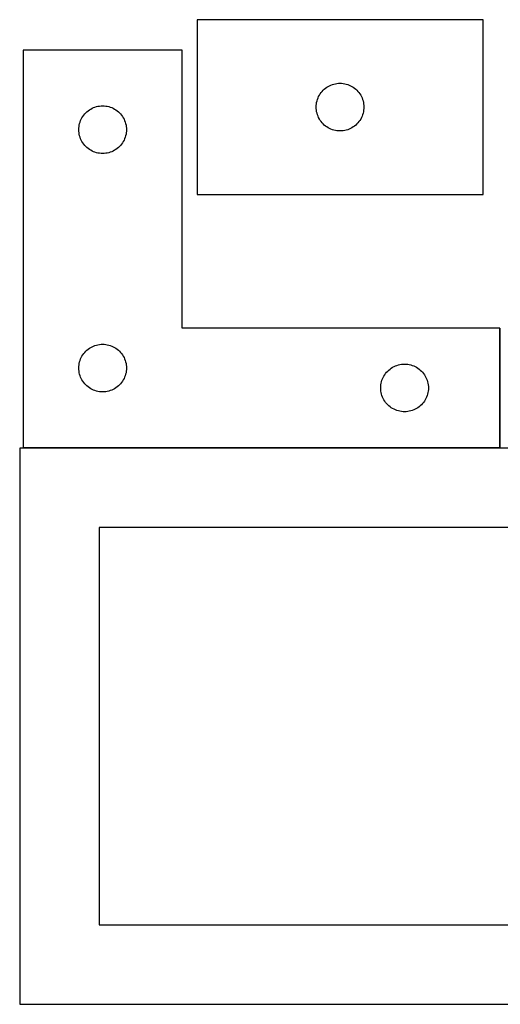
# Model space of a CAD drawing. Header units: millimetres. Extents: x 7 to 1243, y 7 to 2493.
# Tile 11 of 21: x 7 to 188, y 2122 to 2493. Entities that reach past the tile are written whole.
import ezdxf

# ---------------------------------------------------------------- set-up
doc = ezdxf.new("R2010")
doc.units = ezdxf.units.MM
doc.layers.add('COMMON', color=5, linetype='CONTINUOUS', true_color=0x0000ff)
doc.layers.add('CUT', color=7, linetype='CONTINUOUS', true_color=0x000000)

msp = doc.modelspace()

# ---------------------------------------------------------------- linework, layer by layer
at = {"layer": 'COMMON'}
for p, q in [((187.941929, 2331.930532), (187.941929, 2376.930532)), ((187.841928, 2331.830532), (7.841928, 2331.830532))]:
    msp.add_line(p, q, dxfattribs=at)
at = {"layer": 'CUT'}
for p, q in [((181.473933, 2493.448797), (73.473933, 2493.448797)), ((73.473933, 2493.448797), (73.473933, 2427.448797)), ((181.473933, 2427.448797), (181.473933, 2493.448797)), ((67.841928, 2481.930532), (7.841928, 2481.930532)), ((7.841928, 2481.930532), (7.841928, 2331.930532)), ((67.841928, 2376.930532), (67.841928, 2481.930532)), ((122.473801, 2467.932024), (122.973933, 2468.243026)), ((122.973933, 2468.243026), (123.493335, 2468.520652)), ((123.493335, 2468.520652), (124.029782, 2468.763713)), ((124.029782, 2468.763713), (124.580978, 2468.971168)), ((124.580978, 2468.971168), (125.144562, 2469.142129)), ((125.144562, 2469.142129), (125.71812, 2469.275865)), ((125.71812, 2469.275865), (126.299198, 2469.371801)), ((126.299198, 2469.371801), (126.885305, 2469.429527)), ((126.885305, 2469.429527), (127.473933, 2469.448797)), ((127.473933, 2469.448797), (128.062562, 2469.429527)), ((128.062562, 2469.429527), (128.648669, 2469.371801)), ((128.648669, 2469.371801), (129.229746, 2469.275865)), ((129.229746, 2469.275865), (129.803305, 2469.142129)), ((129.803305, 2469.142129), (130.366889, 2468.971168)), ((130.366889, 2468.971168), (130.918084, 2468.763713)), ((130.918084, 2468.763713), (131.454532, 2468.520652)), ((131.454532, 2468.520652), (131.973933, 2468.243026)), ((131.973933, 2468.243026), (132.474065, 2467.932024)), ((119.402079, 2464.429395), (119.679705, 2464.948797)), ((119.679705, 2464.948797), (119.990707, 2465.448929)), ((119.990707, 2465.448929), (120.333753, 2465.92765)), ((120.333753, 2465.92765), (120.707375, 2466.382909)), ((120.707375, 2466.382909), (121.109972, 2466.812758)), ((121.109972, 2466.812758), (121.539821, 2467.215355)), ((121.539821, 2467.215355), (121.995081, 2467.588977)), ((121.995081, 2467.588977), (122.473801, 2467.932024)), ((132.474065, 2467.932024), (132.952786, 2467.588977)), ((132.952786, 2467.588977), (133.408046, 2467.215355)), ((133.408046, 2467.215355), (133.837894, 2466.812758)), ((133.837894, 2466.812758), (134.240492, 2466.382909)), ((134.240492, 2466.382909), (134.614113, 2465.92765)), ((134.614113, 2465.92765), (134.95716, 2465.448929)), ((134.95716, 2465.448929), (135.268162, 2464.948797)), ((135.268162, 2464.948797), (135.545788, 2464.429395)), ((36.086115, 2460.7576), (36.667192, 2460.853536)), ((36.667192, 2460.853536), (37.253299, 2460.911263)), ((37.253299, 2460.911263), (37.841928, 2460.930532)), ((37.841928, 2460.930532), (38.430556, 2460.911263)), ((38.430556, 2460.911263), (39.016663, 2460.853536)), ((39.016663, 2460.853536), (39.597741, 2460.7576)), ((118.473933, 2460.448797), (118.493203, 2461.037425)), ((118.493203, 2461.037425), (118.55093, 2461.623533)), ((118.55093, 2461.623533), (118.646866, 2462.20461)), ((118.646866, 2462.20461), (118.780601, 2462.778168)), ((118.780601, 2462.778168), (118.951562, 2463.341752)), ((118.951562, 2463.341752), (119.159018, 2463.892948)), ((119.159018, 2463.892948), (119.402079, 2464.429395)), ((135.545788, 2464.429395), (135.788849, 2463.892948)), ((135.788849, 2463.892948), (135.996305, 2463.341752)), ((135.996305, 2463.341752), (136.167266, 2462.778168)), ((136.167266, 2462.778168), (136.301001, 2462.20461)), ((136.301001, 2462.20461), (136.396937, 2461.623533)), ((136.396937, 2461.623533), (136.454664, 2461.037425)), ((136.454664, 2461.037425), (136.473933, 2460.448797)), ((30.358701, 2456.930664), (30.701748, 2457.409385)), ((30.701748, 2457.409385), (31.075369, 2457.864645)), ((31.075369, 2457.864645), (31.477967, 2458.294493)), ((31.477967, 2458.294493), (31.907815, 2458.697091)), ((31.907815, 2458.697091), (32.363075, 2459.070712)), ((32.363075, 2459.070712), (32.841796, 2459.413759)), ((32.841796, 2459.413759), (33.341928, 2459.724761)), ((33.341928, 2459.724761), (33.861329, 2460.002387)), ((33.861329, 2460.002387), (34.397777, 2460.245448)), ((34.397777, 2460.245448), (34.948972, 2460.452904)), ((34.948972, 2460.452904), (35.512556, 2460.623865)), ((35.512556, 2460.623865), (36.086115, 2460.7576)), ((39.597741, 2460.7576), (40.171299, 2460.623865)), ((40.171299, 2460.623865), (40.734883, 2460.452904)), ((40.734883, 2460.452904), (41.286079, 2460.245448)), ((41.286079, 2460.245448), (41.822526, 2460.002387)), ((41.822526, 2460.002387), (42.341928, 2459.724761)), ((42.341928, 2459.724761), (42.84206, 2459.413759)), ((42.84206, 2459.413759), (43.32078, 2459.070712)), ((43.32078, 2459.070712), (43.77604, 2458.697091)), ((43.77604, 2458.697091), (44.205889, 2458.294493)), ((44.205889, 2458.294493), (44.608486, 2457.864645)), ((44.608486, 2457.864645), (44.982108, 2457.409385)), ((44.982108, 2457.409385), (45.325154, 2456.930664)), ((118.493203, 2459.860169), (118.473933, 2460.448797)), ((118.55093, 2459.274061), (118.493203, 2459.860169)), ((118.646866, 2458.692984), (118.55093, 2459.274061)), ((118.780601, 2458.119426), (118.646866, 2458.692984)), ((118.951562, 2457.555842), (118.780601, 2458.119426)), ((119.159018, 2457.004646), (118.951562, 2457.555842)), ((135.996305, 2457.555842), (135.788849, 2457.004646)), ((136.167266, 2458.119426), (135.996305, 2457.555842)), ((136.301001, 2458.692984), (136.167266, 2458.119426)), ((136.396937, 2459.274061), (136.301001, 2458.692984)), ((136.454664, 2459.860169), (136.396937, 2459.274061)), ((136.473933, 2460.448797), (136.454664, 2459.860169)), ((28.918924, 2453.105268), (29.01486, 2453.686345)), ((29.01486, 2453.686345), (29.148595, 2454.259904)), ((29.148595, 2454.259904), (29.319556, 2454.823488)), ((29.319556, 2454.823488), (29.527012, 2455.374683)), ((29.527012, 2455.374683), (29.770073, 2455.911131)), ((29.770073, 2455.911131), (30.047699, 2456.430532)), ((30.047699, 2456.430532), (30.358701, 2456.930664)), ((45.325154, 2456.930664), (45.636156, 2456.430532)), ((45.636156, 2456.430532), (45.913782, 2455.911131)), ((45.913782, 2455.911131), (46.156843, 2455.374683)), ((46.156843, 2455.374683), (46.364299, 2454.823488)), ((46.364299, 2454.823488), (46.53526, 2454.259904)), ((46.53526, 2454.259904), (46.668995, 2453.686345)), ((46.668995, 2453.686345), (46.764931, 2453.105268)), ((119.402079, 2456.468199), (119.159018, 2457.004646)), ((119.679705, 2455.948797), (119.402079, 2456.468199)), ((119.990707, 2455.448665), (119.679705, 2455.948797)), ((120.333753, 2454.969944), (119.990707, 2455.448665)), ((120.707375, 2454.514685), (120.333753, 2454.969944)), ((121.109972, 2454.084836), (120.707375, 2454.514685)), ((121.539821, 2453.682239), (121.109972, 2454.084836)), ((121.995081, 2453.308617), (121.539821, 2453.682239)), ((133.408046, 2453.682239), (132.952786, 2453.308617)), ((133.837894, 2454.084836), (133.408046, 2453.682239)), ((134.240492, 2454.514685), (133.837894, 2454.084836)), ((134.614113, 2454.969944), (134.240492, 2454.514685)), ((134.95716, 2455.448665), (134.614113, 2454.969944)), ((135.268162, 2455.948797), (134.95716, 2455.448665)), ((135.545788, 2456.468199), (135.268162, 2455.948797)), ((135.788849, 2457.004646), (135.545788, 2456.468199)), ((28.841928, 2451.930532), (28.861197, 2452.519161)), ((28.861197, 2451.341904), (28.841928, 2451.930532)), ((28.861197, 2452.519161), (28.918924, 2453.105268)), ((28.918924, 2450.755797), (28.861197, 2451.341904)), ((29.01486, 2450.174719), (28.918924, 2450.755797)), ((29.148595, 2449.601161), (29.01486, 2450.174719)), ((46.668995, 2450.174719), (46.53526, 2449.601161)), ((46.764931, 2450.755797), (46.668995, 2450.174719)), ((46.764931, 2453.105268), (46.822658, 2452.519161)), ((46.822658, 2451.341904), (46.764931, 2450.755797)), ((46.822658, 2452.519161), (46.841928, 2451.930532)), ((46.841928, 2451.930532), (46.822658, 2451.341904)), ((122.473801, 2452.965571), (121.995081, 2453.308617)), ((122.973933, 2452.654568), (122.473801, 2452.965571)), ((123.493335, 2452.376942), (122.973933, 2452.654568)), ((124.029782, 2452.133881), (123.493335, 2452.376942)), ((124.580978, 2451.926426), (124.029782, 2452.133881)), ((125.144562, 2451.755465), (124.580978, 2451.926426)), ((125.71812, 2451.62173), (125.144562, 2451.755465)), ((126.299198, 2451.525793), (125.71812, 2451.62173)), ((126.885305, 2451.468067), (126.299198, 2451.525793)), ((127.473933, 2451.448797), (126.885305, 2451.468067)), ((128.062562, 2451.468067), (127.473933, 2451.448797)), ((128.648669, 2451.525793), (128.062562, 2451.468067)), ((129.229746, 2451.62173), (128.648669, 2451.525793)), ((129.803305, 2451.755465), (129.229746, 2451.62173)), ((130.366889, 2451.926426), (129.803305, 2451.755465)), ((130.918084, 2452.133881), (130.366889, 2451.926426)), ((131.454532, 2452.376942), (130.918084, 2452.133881)), ((131.973933, 2452.654568), (131.454532, 2452.376942)), ((132.474065, 2452.965571), (131.973933, 2452.654568)), ((132.952786, 2453.308617), (132.474065, 2452.965571)), ((29.319556, 2449.037577), (29.148595, 2449.601161)), ((29.527012, 2448.486381), (29.319556, 2449.037577)), ((29.770073, 2447.949934), (29.527012, 2448.486381)), ((30.047699, 2447.430532), (29.770073, 2447.949934)), ((30.358701, 2446.9304), (30.047699, 2447.430532)), ((30.701748, 2446.451679), (30.358701, 2446.9304)), ((31.075369, 2445.99642), (30.701748, 2446.451679)), ((31.477967, 2445.566571), (31.075369, 2445.99642)), ((44.608486, 2445.99642), (44.205889, 2445.566571)), ((44.982108, 2446.451679), (44.608486, 2445.99642)), ((45.325154, 2446.9304), (44.982108, 2446.451679)), ((45.636156, 2447.430532), (45.325154, 2446.9304)), ((45.913782, 2447.949934), (45.636156, 2447.430532)), ((46.156843, 2448.486381), (45.913782, 2447.949934)), ((46.364299, 2449.037577), (46.156843, 2448.486381)), ((46.53526, 2449.601161), (46.364299, 2449.037577)), ((31.907815, 2445.163974), (31.477967, 2445.566571)), ((32.363075, 2444.790352), (31.907815, 2445.163974)), ((32.841796, 2444.447306), (32.363075, 2444.790352)), ((33.341928, 2444.136304), (32.841796, 2444.447306)), ((33.861329, 2443.858678), (33.341928, 2444.136304)), ((34.397777, 2443.615617), (33.861329, 2443.858678)), ((34.948972, 2443.408161), (34.397777, 2443.615617)), ((35.512556, 2443.2372), (34.948972, 2443.408161)), ((36.086115, 2443.103465), (35.512556, 2443.2372)), ((36.667192, 2443.007529), (36.086115, 2443.103465)), ((37.253299, 2442.949802), (36.667192, 2443.007529)), ((37.841928, 2442.930532), (37.253299, 2442.949802)), ((38.430556, 2442.949802), (37.841928, 2442.930532)), ((39.016663, 2443.007529), (38.430556, 2442.949802)), ((39.597741, 2443.103465), (39.016663, 2443.007529)), ((40.171299, 2443.2372), (39.597741, 2443.103465)), ((40.734883, 2443.408161), (40.171299, 2443.2372)), ((41.286079, 2443.615617), (40.734883, 2443.408161)), ((41.822526, 2443.858678), (41.286079, 2443.615617)), ((42.341928, 2444.136304), (41.822526, 2443.858678)), ((42.84206, 2444.447306), (42.341928, 2444.136304)), ((43.32078, 2444.790352), (42.84206, 2444.447306)), ((43.77604, 2445.163974), (43.32078, 2444.790352)), ((44.205889, 2445.566571), (43.77604, 2445.163974)), ((73.473933, 2427.448797), (181.473933, 2427.448797)), ((187.841928, 2376.930532), (67.841928, 2376.930532)), ((187.841928, 2331.930532), (187.841928, 2376.930532)), ((30.701748, 2367.409385), (31.075369, 2367.864645)), ((31.075369, 2367.864645), (31.477967, 2368.294493)), ((31.477967, 2368.294493), (31.907815, 2368.697091)), ((31.907815, 2368.697091), (32.363075, 2369.070712)), ((32.363075, 2369.070712), (32.841796, 2369.413759)), ((32.841796, 2369.413759), (33.341928, 2369.724761)), ((33.341928, 2369.724761), (33.861329, 2370.002387)), ((33.861329, 2370.002387), (34.397777, 2370.245448)), ((34.397777, 2370.245448), (34.948972, 2370.452904)), ((34.948972, 2370.452904), (35.512556, 2370.623865)), ((35.512556, 2370.623865), (36.086115, 2370.7576)), ((36.086115, 2370.7576), (36.667192, 2370.853536)), ((36.667192, 2370.853536), (37.253299, 2370.911263)), ((37.253299, 2370.911263), (37.841928, 2370.930532)), ((37.841928, 2370.930532), (38.430556, 2370.911263)), ((38.430556, 2370.911263), (39.016663, 2370.853536)), ((39.016663, 2370.853536), (39.597741, 2370.7576)), ((39.597741, 2370.7576), (40.171299, 2370.623865)), ((40.171299, 2370.623865), (40.734883, 2370.452904)), ((40.734883, 2370.452904), (41.286079, 2370.245448)), ((41.286079, 2370.245448), (41.822526, 2370.002387)), ((41.822526, 2370.002387), (42.341928, 2369.724761)), ((42.341928, 2369.724761), (42.84206, 2369.413759)), ((42.84206, 2369.413759), (43.32078, 2369.070712)), ((43.32078, 2369.070712), (43.77604, 2368.697091)), ((43.77604, 2368.697091), (44.205889, 2368.294493)), ((44.205889, 2368.294493), (44.608486, 2367.864645)), ((44.608486, 2367.864645), (44.982108, 2367.409385)), ((29.01486, 2363.686345), (29.148595, 2364.259904)), ((29.148595, 2364.259904), (29.319556, 2364.823488)), ((29.319556, 2364.823488), (29.527012, 2365.374683)), ((29.527012, 2365.374683), (29.770073, 2365.911131)), ((29.770073, 2365.911131), (30.047699, 2366.430532)), ((30.047699, 2366.430532), (30.358701, 2366.930664)), ((30.358701, 2366.930664), (30.701748, 2367.409385)), ((44.982108, 2367.409385), (45.325154, 2366.930664)), ((45.325154, 2366.930664), (45.636156, 2366.430532)), ((45.636156, 2366.430532), (45.913782, 2365.911131)), ((45.913782, 2365.911131), (46.156843, 2365.374683)), ((46.156843, 2365.374683), (46.364299, 2364.823488)), ((46.364299, 2364.823488), (46.53526, 2364.259904)), ((46.53526, 2364.259904), (46.668995, 2363.686345)), ((28.841928, 2361.930532), (28.861197, 2362.519161)), ((28.861197, 2361.341904), (28.841928, 2361.930532)), ((28.861197, 2362.519161), (28.918924, 2363.105268)), ((28.918924, 2360.755797), (28.861197, 2361.341904)), ((28.918924, 2363.105268), (29.01486, 2363.686345)), ((29.01486, 2360.174719), (28.918924, 2360.755797)), ((46.668995, 2363.686345), (46.764931, 2363.105268)), ((46.764931, 2360.755797), (46.668995, 2360.174719)), ((46.764931, 2363.105268), (46.822658, 2362.519161)), ((46.822658, 2361.341904), (46.764931, 2360.755797)), ((46.822658, 2362.519161), (46.841928, 2361.930532)), ((46.841928, 2361.930532), (46.822658, 2361.341904)), ((145.075369, 2360.364645), (145.477967, 2360.794493)), ((145.477967, 2360.794493), (145.907815, 2361.197091)), ((145.907815, 2361.197091), (146.363075, 2361.570712)), ((146.363075, 2361.570712), (146.841796, 2361.913759)), ((146.841796, 2361.913759), (147.341928, 2362.224761)), ((147.341928, 2362.224761), (147.861329, 2362.502387)), ((147.861329, 2362.502387), (148.397777, 2362.745448)), ((148.397777, 2362.745448), (148.948972, 2362.952904)), ((148.948972, 2362.952904), (149.512556, 2363.123865)), ((149.512556, 2363.123865), (150.086115, 2363.2576)), ((150.086115, 2363.2576), (150.667192, 2363.353536)), ((150.667192, 2363.353536), (151.253299, 2363.411263)), ((151.253299, 2363.411263), (151.841928, 2363.430532)), ((151.841928, 2363.430532), (152.430556, 2363.411263)), ((152.430556, 2363.411263), (153.016663, 2363.353536)), ((153.016663, 2363.353536), (153.597741, 2363.2576)), ((153.597741, 2363.2576), (154.171299, 2363.123865)), ((154.171299, 2363.123865), (154.734883, 2362.952904)), ((154.734883, 2362.952904), (155.286079, 2362.745448)), ((155.286079, 2362.745448), (155.822526, 2362.502387)), ((155.822526, 2362.502387), (156.341928, 2362.224761)), ((156.341928, 2362.224761), (156.84206, 2361.913759)), ((156.84206, 2361.913759), (157.32078, 2361.570712)), ((157.32078, 2361.570712), (157.77604, 2361.197091)), ((157.77604, 2361.197091), (158.205889, 2360.794493)), ((158.205889, 2360.794493), (158.608486, 2360.364645)), ((29.148595, 2359.601161), (29.01486, 2360.174719)), ((29.319556, 2359.037577), (29.148595, 2359.601161)), ((29.527012, 2358.486381), (29.319556, 2359.037577)), ((29.770073, 2357.949934), (29.527012, 2358.486381)), ((30.047699, 2357.430532), (29.770073, 2357.949934)), ((30.358701, 2356.9304), (30.047699, 2357.430532)), ((30.701748, 2356.451679), (30.358701, 2356.9304)), ((45.325154, 2356.9304), (44.982108, 2356.451679)), ((45.636156, 2357.430532), (45.325154, 2356.9304)), ((45.913782, 2357.949934), (45.636156, 2357.430532)), ((46.156843, 2358.486381), (45.913782, 2357.949934)), ((46.364299, 2359.037577), (46.156843, 2358.486381)), ((46.53526, 2359.601161), (46.364299, 2359.037577)), ((46.668995, 2360.174719), (46.53526, 2359.601161)), ((143.01486, 2356.186345), (143.148595, 2356.759904)), ((143.148595, 2356.759904), (143.319556, 2357.323488)), ((143.319556, 2357.323488), (143.527012, 2357.874683)), ((143.527012, 2357.874683), (143.770073, 2358.411131)), ((143.770073, 2358.411131), (144.047699, 2358.930532)), ((144.047699, 2358.930532), (144.358701, 2359.430664)), ((144.358701, 2359.430664), (144.701748, 2359.909385)), ((144.701748, 2359.909385), (145.075369, 2360.364645)), ((158.608486, 2360.364645), (158.982108, 2359.909385)), ((158.982108, 2359.909385), (159.325154, 2359.430664)), ((159.325154, 2359.430664), (159.636156, 2358.930532)), ((159.636156, 2358.930532), (159.913782, 2358.411131)), ((159.913782, 2358.411131), (160.156843, 2357.874683)), ((160.156843, 2357.874683), (160.364299, 2357.323488)), ((160.364299, 2357.323488), (160.53526, 2356.759904)), ((160.53526, 2356.759904), (160.668995, 2356.186345)), ((31.075369, 2355.99642), (30.701748, 2356.451679)), ((31.477967, 2355.566571), (31.075369, 2355.99642)), ((31.907815, 2355.163974), (31.477967, 2355.566571)), ((32.363075, 2354.790352), (31.907815, 2355.163974)), ((32.841796, 2354.447306), (32.363075, 2354.790352)), ((33.341928, 2354.136304), (32.841796, 2354.447306)), ((33.861329, 2353.858678), (33.341928, 2354.136304)), ((34.397777, 2353.615617), (33.861329, 2353.858678)), ((34.948972, 2353.408161), (34.397777, 2353.615617)), ((35.512556, 2353.2372), (34.948972, 2353.408161)), ((36.086115, 2353.103465), (35.512556, 2353.2372)), ((36.667192, 2353.007529), (36.086115, 2353.103465)), ((37.253299, 2352.949802), (36.667192, 2353.007529)), ((39.016663, 2353.007529), (38.430556, 2352.949802)), ((39.597741, 2353.103465), (39.016663, 2353.007529)), ((40.171299, 2353.2372), (39.597741, 2353.103465)), ((40.734883, 2353.408161), (40.171299, 2353.2372)), ((41.286079, 2353.615617), (40.734883, 2353.408161)), ((41.822526, 2353.858678), (41.286079, 2353.615617)), ((42.341928, 2354.136304), (41.822526, 2353.858678)), ((42.84206, 2354.447306), (42.341928, 2354.136304)), ((43.32078, 2354.790352), (42.84206, 2354.447306)), ((43.77604, 2355.163974), (43.32078, 2354.790352)), ((44.205889, 2355.566571), (43.77604, 2355.163974)), ((44.608486, 2355.99642), (44.205889, 2355.566571)), ((44.982108, 2356.451679), (44.608486, 2355.99642)), ((142.841928, 2354.430532), (142.861197, 2355.019161)), ((142.861197, 2353.841904), (142.841928, 2354.430532)), ((142.861197, 2355.019161), (142.918924, 2355.605268)), ((142.918924, 2353.255797), (142.861197, 2353.841904)), ((142.918924, 2355.605268), (143.01486, 2356.186345)), ((143.01486, 2352.674719), (142.918924, 2353.255797)), ((160.668995, 2356.186345), (160.764931, 2355.605268)), ((160.764931, 2353.255797), (160.668995, 2352.674719)), ((160.764931, 2355.605268), (160.822658, 2355.019161)), ((160.822658, 2353.841904), (160.764931, 2353.255797)), ((160.822658, 2355.019161), (160.841928, 2354.430532)), ((160.841928, 2354.430532), (160.822658, 2353.841904)), ((37.841928, 2352.930532), (37.253299, 2352.949802)), ((38.430556, 2352.949802), (37.841928, 2352.930532)), ((143.148595, 2352.101161), (143.01486, 2352.674719)), ((143.319556, 2351.537577), (143.148595, 2352.101161)), ((143.527012, 2350.986381), (143.319556, 2351.537577)), ((143.770073, 2350.449934), (143.527012, 2350.986381)), ((144.047699, 2349.930532), (143.770073, 2350.449934)), ((144.358701, 2349.4304), (144.047699, 2349.930532)), ((144.701748, 2348.951679), (144.358701, 2349.4304)), ((159.325154, 2349.4304), (158.982108, 2348.951679)), ((159.636156, 2349.930532), (159.325154, 2349.4304)), ((159.913782, 2350.449934), (159.636156, 2349.930532)), ((160.156843, 2350.986381), (159.913782, 2350.449934)), ((160.364299, 2351.537577), (160.156843, 2350.986381)), ((160.53526, 2352.101161), (160.364299, 2351.537577)), ((160.668995, 2352.674719), (160.53526, 2352.101161)), ((145.075369, 2348.49642), (144.701748, 2348.951679)), ((145.477967, 2348.066571), (145.075369, 2348.49642)), ((145.907815, 2347.663974), (145.477967, 2348.066571)), ((146.363075, 2347.290352), (145.907815, 2347.663974)), ((146.841796, 2346.947306), (146.363075, 2347.290352)), ((147.341928, 2346.636304), (146.841796, 2346.947306)), ((147.861329, 2346.358678), (147.341928, 2346.636304)), ((148.397777, 2346.115617), (147.861329, 2346.358678)), ((148.948972, 2345.908161), (148.397777, 2346.115617)), ((149.512556, 2345.7372), (148.948972, 2345.908161)), ((150.086115, 2345.603465), (149.512556, 2345.7372)), ((150.667192, 2345.507529), (150.086115, 2345.603465)), ((153.597741, 2345.603465), (153.016663, 2345.507529)), ((154.171299, 2345.7372), (153.597741, 2345.603465)), ((154.734883, 2345.908161), (154.171299, 2345.7372)), ((155.286079, 2346.115617), (154.734883, 2345.908161)), ((155.822526, 2346.358678), (155.286079, 2346.115617)), ((156.341928, 2346.636304), (155.822526, 2346.358678)), ((156.84206, 2346.947306), (156.341928, 2346.636304)), ((157.32078, 2347.290352), (156.84206, 2346.947306)), ((157.77604, 2347.663974), (157.32078, 2347.290352)), ((158.205889, 2348.066571), (157.77604, 2347.663974)), ((158.608486, 2348.49642), (158.205889, 2348.066571)), ((158.982108, 2348.951679), (158.608486, 2348.49642)), ((151.253299, 2345.449802), (150.667192, 2345.507529)), ((151.841928, 2345.430532), (151.253299, 2345.449802)), ((152.430556, 2345.449802), (151.841928, 2345.430532)), ((153.016663, 2345.507529), (152.430556, 2345.449802)), ((276.520933, 2331.730531), (6.520933, 2331.730531)), ((6.520933, 2331.730531), (6.520933, 2121.730531)), ((7.841928, 2331.930532), (187.841928, 2331.930532)), ((246.520933, 2301.730531), (36.520933, 2301.730531)), ((36.520933, 2301.730531), (36.520933, 2151.730531)), ((36.520933, 2151.730531), (246.520933, 2151.730531)), ((6.520933, 2121.730531), (276.520933, 2121.730531))]:
    msp.add_line(p, q, dxfattribs=at)

doc.saveas('drawing.dxf')
